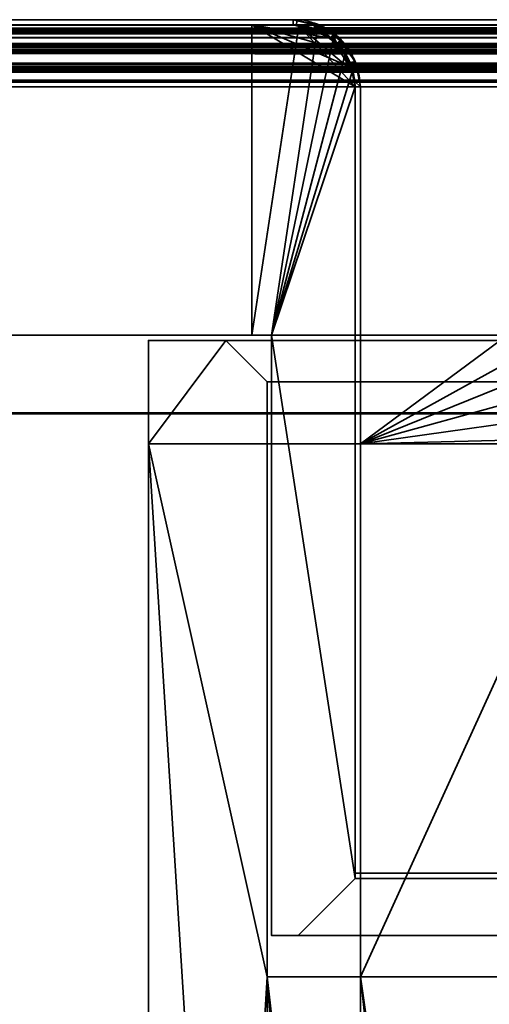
# Model space of a CAD drawing. Header units: millimetres. Extents: x -490 to 6690, y -115 to 132.
# Tile 104 of 256: x -329 to -307, y 85 to 132. Entities that reach past the tile are written whole.
import ezdxf

# ---------------------------------------------------------------- set-up
doc = ezdxf.new("R2010")
doc.units = ezdxf.units.MM
doc.layers.add('151', color=7, linetype='Continuous', true_color=0xffffff)

# ---------------------------------------------------------------- blocks, each defined once
blk = doc.blocks.new('UG_SURFACE_001')
at = {"layer": '151', "color": 252, "linetype": 'Continuous', "lineweight": 35}
for points in [[(-490, 113.2, 2202), (490, 113.2, 2202), (340, 113.2, 2052), (-340, 113.2, 2052)], [(490, -6.2, 2202), (490, 113.2, 2202), (-490, 113.2, 2202), (-490, -6.2, 2202)], [(-340, -6.2, 2052), (-340, 113.2, 2052), (340, 113.2, 2052), (340, -6.2, 2052)]]:
    blk.add_3dface(points, dxfattribs=at)
blk = doc.blocks.new('UG_SURFACE_068')
at = {"layer": '151', "color": 14, "linetype": 'Continuous', "lineweight": 35}
for points in [[(-323.25, 111.75, 2030.25), (-323.25, 116.75, 2030.25), (-323.25, 116.75, -8), (-323.25, 111.75, -8)], [(-323.25, 111.75, 2030.25), (-317.5, 111.75, 2024.5), (-317.5, 114.75, 2024.5), (-319.5, 116.75, 2026.5)], [(-319.5, 116.75, 2026.5), (-323.25, 116.75, 2030.25), (-323.25, 111.75, 2030.25)], [(-323.25, 111.75, -8), (-323.25, 116.75, -8), (-319.5, 116.75, -8)], [(-319.5, 116.75, -8), (-317.5, 114.75, -8), (-317.5, 111.75, -8), (-323.25, 111.75, -8)], [(-323.25, 116.75, 2030.25), (-319.5, 116.75, 2026.5), (-319.5, 116.75, -8), (-323.25, 116.75, -8)], [(-319.5, 116.75, 2026.5), (-317.5, 114.75, 2024.5), (-317.5, 114.75, -8), (-319.5, 116.75, -8)], [(-317.5, 111.75, -8), (-317.5, 114.75, -8), (-317.5, 114.75, 2024.5), (-317.5, 111.75, 2024.5)], [(-323.25, 111.75, 2030.25), (-323.25, 111.75, -8), (-317.5, 111.75, -8), (-317.5, 111.75, 2024.5)]]:
    blk.add_3dface(points, dxfattribs=at)
blk = doc.blocks.new('UG_SURFACE_069')
at = {"layer": '151', "color": 254, "linetype": 'Continuous', "lineweight": 35}
for points in [[(-323.25, 111.75, 2030.25), (-317.5, 21, 2024.5), (-317.5, 86, 2024.5)], [(-317.5, 21, 2024.5), (-323.25, 111.75, 2030.25), (-323.25, -10, 2030.25)], [(-317.5, 86, 2024.5), (-317.5, 111.75, 2024.5), (-323.25, 111.75, 2030.25)], [(-323.25, -10, -8), (-323.25, 111.75, -8), (-317.5, 111.75, -8), (-317.5, 86, -8)], [(-323.25, 111.75, 2030.25), (-317.5, 111.75, 2024.5), (-317.5, 111.75, -8), (-323.25, 111.75, -8)], [(-323.25, 111.75, 2030.25), (-323.25, 111.75, -8), (-323.25, -10, -8), (-323.25, -10, 2030.25)], [(-317.5, 111.75, -8), (-317.5, 111.75, 2024.5), (-317.5, 86, 2024.5), (-317.5, 86, -8)], [(-313, 111.75, 2020), (-313, 111.75, -8), (-313, 86, -8), (-313, 86, 2020)], [(-313, 111.75, 2020), (-301.25, 111.75, 2008.25), (-301.25, 111.75, -8), (-313, 111.75, -8)], [(-301.25, 4, 2008.25), (-301.25, 111.75, 2008.25), (-313, 111.75, 2020), (-313, 86, 2020)], [(-301.25, 111.75, -8), (-313, 21, -8), (-313, 86, -8)], [(-313, 21, -8), (-301.25, 111.75, -8), (-305, 12, -8), (-309, 12, -8)], [(-313, 86, -8), (-313, 111.75, -8), (-301.25, 111.75, -8)], [(-323.25, -10, -8), (-317.5, 86, -8), (-317.5, 21, -8)], [(-317.5, 86, 2024.5), (-313, 86, 2020), (-313, 86, -8), (-317.5, 86, -8)], [(-313, 86, 2020), (-317.5, 86, 2024.5), (-317.5, 21, 2024.5), (-313, 21, 2020)], [(-317.5, 86, -8), (-313, 86, -8), (-313, 21, -8), (-317.5, 21, -8)], [(-301.25, 4, 2008.25), (-313, 86, 2020), (-305, 12, 2012)], [(-313, 21, 2020), (-309, 12, 2016), (-305, 12, 2012), (-313, 86, 2020)]]:
    blk.add_3dface(points, dxfattribs=at)
blk = doc.blocks.new('UG_SURFACE_070')
at = {"layer": '151', "color": 14, "linetype": 'Continuous', "lineweight": 35}
for points in [[(-313, 116.75, 2020), (-306.25, 116.75, 2013.25), (-306.25, 116.75, -8), (-313, 116.75, -8)], [(-313, 111.75, -8), (-313, 116.75, -8), (-306.25, 116.75, -8)], [(-306.25, 116.75, -8), (-304.668, 116.435, -8), (-301.25, 111.75, -8), (-313, 111.75, -8)], [(-313, 111.75, 2020), (-313, 116.75, 2020), (-313, 116.75, -8), (-313, 111.75, -8)], [(-304.676, 116.348, 2011.676), (-306.25, 116.75, 2013.25), (-313, 116.75, 2020), (-313, 111.75, 2020)], [(-306.25, 116.75, -8), (-306.25, 116.75, 2013.25), (-304.676, 116.348, 2011.676)], [(-304.676, 116.348, 2011.676), (-304.668, 116.435, -8), (-306.25, 116.75, -8)], [(-303.318, 115.674, 2010.318), (-303.852, 116.138, 2010.852), (-304.676, 116.348, 2011.676), (-313, 111.75, 2020)], [(-304.337, 116.369, -8), (-304.668, 116.435, -8), (-304.676, 116.348, 2011.676)], [(-304.337, 116.369, -8), (-304.676, 116.348, 2011.676), (-303.852, 116.138, 2010.852)], [(-301.25, 111.75, -8), (-304.668, 116.435, -8), (-304.337, 116.369, -8), (-303.326, 115.694, -8)], [(-303.852, 116.138, 2010.852), (-303.326, 115.694, -8), (-304.337, 116.369, -8)], [(-303.852, 116.138, 2010.852), (-303.318, 115.674, 2010.318), (-303.326, 115.694, -8)], [(-302.234, 114.72, 2009.233), (-302.247, 114.745, 2009.247), (-303.318, 115.674, 2010.318), (-313, 111.75, 2020)], [(-301.25, 111.75, -8), (-303.326, 115.694, -8), (-302.714, 115.286, -8), (-302.306, 114.674, -8)], [(-302.714, 115.286, -8), (-303.326, 115.694, -8), (-303.318, 115.674, 2010.318)], [(-302.714, 115.286, -8), (-303.318, 115.674, 2010.318), (-302.247, 114.745, 2009.247)], [(-302.247, 114.745, 2009.247), (-302.306, 114.674, -8), (-302.714, 115.286, -8)], [(-313, 111.75, 2020), (-301.533, 113.372, 2008.533), (-302.234, 114.72, 2009.233)], [(-302.247, 114.745, 2009.247), (-302.234, 114.72, 2009.233), (-302.306, 114.674, -8)], [(-301.631, 113.663, -8), (-302.306, 114.674, -8), (-302.234, 114.72, 2009.233)], [(-302.306, 114.674, -8), (-301.631, 113.663, -8), (-301.573, 113.372, -8)], [(-301.573, 113.372, -8), (-301.31, 112.052, -8), (-302.306, 114.674, -8)], [(-301.31, 112.052, -8), (-301.25, 111.75, -8), (-302.306, 114.674, -8)], [(-301.631, 113.663, -8), (-302.234, 114.72, 2009.233), (-301.533, 113.372, 2008.533)], [(-301.298, 112.05, 2008.298), (-301.497, 113.303, 2008.497), (-301.533, 113.372, 2008.533), (-313, 111.75, 2020)], [(-301.533, 113.372, 2008.533), (-301.573, 113.372, -8), (-301.631, 113.663, -8)], [(-301.573, 113.372, -8), (-301.533, 113.372, 2008.533), (-301.497, 113.303, 2008.497)], [(-301.497, 113.303, 2008.497), (-301.31, 112.052, -8), (-301.573, 113.372, -8)], [(-301.497, 113.303, 2008.497), (-301.298, 112.05, 2008.298), (-301.31, 112.052, -8)], [(-313, 111.75, 2020), (-301.25, 111.75, 2008.25), (-301.298, 112.05, 2008.298)], [(-301.31, 112.052, -8), (-301.298, 112.05, 2008.298), (-301.25, 111.75, 2008.25)], [(-301.25, 111.75, 2008.25), (-301.25, 111.75, -8), (-301.31, 112.052, -8)], [(-313, 111.75, 2020), (-313, 111.75, -8), (-301.25, 111.75, -8), (-301.25, 111.75, 2008.25)]]:
    blk.add_3dface(points, dxfattribs=at)
blk = doc.blocks.new('UG_SURFACE_071')
at = {"layer": '151', "color": 7, "linetype": 'Continuous', "lineweight": 35}
for points in [[(-313, 117, -8), (-306.25, 117, -8), (-306.25, 116.75, -8), (-313, 116.75, -8)], [(-313, 117, 2020), (-313, 117, -8), (-313, 116.75, -8), (-313, 116.75, 2020)], [(-306.25, 117, 2013.25), (-306.25, 117, -8), (-313, 117, -8), (-313, 117, 2020)], [(-306.25, 117, 2013.25), (-313, 117, 2020), (-313, 116.75, 2020), (-306.25, 116.75, 2013.25)], [(-306.25, 116.75, 2013.25), (-313, 116.75, 2020), (-313, 116.75, -8), (-306.25, 116.75, -8)]]:
    blk.add_3dface(points, dxfattribs=at)
blk = doc.blocks.new('UG_SURFACE_072')
at = {"layer": '151', "color": 254, "linetype": 'Continuous', "lineweight": 35}
for points in [[(323.25, 111.75, 2030.25), (-323.25, 111.75, 2030.25), (-323.25, -10, 2030.25), (323.25, -10, 2030.25)], [(-323.25, 111.75, 2030.25), (-317.5, 111.75, 2024.5), (-317.5, 86, 2024.5)], [(-317.5, 86, 2024.5), (-317.5, 21, 2024.5), (-323.25, 111.75, 2030.25)], [(-323.25, -10, 2030.25), (-323.25, 111.75, 2030.25), (-317.5, 21, 2024.5)], [(317.5, 111.75, 2024.5), (-317.5, 111.75, 2024.5), (-323.25, 111.75, 2030.25), (323.25, 111.75, 2030.25)], [(-317.5, 111.75, 2024.5), (317.5, 111.75, 2024.5), (317.5, 86, 2024.5), (-317.5, 86, 2024.5)], [(301.25, 111.75, 2008.25), (-301.25, 111.75, 2008.25), (-313, 111.75, 2020), (313, 111.75, 2020)], [(313, 111.75, 2020), (-313, 111.75, 2020), (-313, 86, 2020), (313, 86, 2020)], [(-313, 86, 2020), (-313, 111.75, 2020), (-301.25, 111.75, 2008.25), (-301.25, 4, 2008.25)], [(-313, 21, 2020), (-317.5, 86, 2024.5), (-309, 12, 2016)], [(-305, 12, 2012), (-309, 12, 2016), (-317.5, 86, 2024.5), (-313, 86, 2020)], [(-313, 21, 2020), (-317.5, 21, 2024.5), (-317.5, 86, 2024.5)], [(313, 86, 2020), (-313, 86, 2020), (-317.5, 86, 2024.5), (317.5, 86, 2024.5)], [(-305, 12, 2012), (-313, 86, 2020), (-301.25, 4, 2008.25)]]:
    blk.add_3dface(points, dxfattribs=at)
blk = doc.blocks.new('UG_SURFACE_073')
at = {"layer": '151', "color": 7, "linetype": 'Continuous', "lineweight": 35}
for points in [[(-306.25, 116.75, 2013.25), (-313, 116.75, 2020), (-313, 117, 2020), (-306.25, 117, 2013.25)], [(313, 117, 2020), (306.25, 117, 2013.25), (-306.25, 117, 2013.25), (-313, 117, 2020)], [(313, 117, 2020), (-313, 117, 2020), (-313, 116.75, 2020), (313, 116.75, 2020)], [(313, 116.75, 2020), (-313, 116.75, 2020), (-306.25, 116.75, 2013.25), (306.25, 116.75, 2013.25)]]:
    blk.add_3dface(points, dxfattribs=at)
blk = doc.blocks.new('UG_SURFACE_074')
at = {"layer": '151', "color": 14, "linetype": 'Continuous', "lineweight": 35}
for points in [[(313, 111.75, 2020), (313, 116.75, 2020), (-313, 116.75, 2020), (-313, 111.75, 2020)], [(306.25, 116.75, 2013.25), (-306.25, 116.75, 2013.25), (-313, 116.75, 2020), (313, 116.75, 2020)], [(-313, 111.75, 2020), (-313, 116.75, 2020), (-306.25, 116.75, 2013.25)], [(-306.25, 116.75, 2013.25), (-304.723, 116.36, 2011.724), (-301.25, 111.75, 2008.25), (-313, 111.75, 2020)], [(301.25, 111.75, 2008.25), (313, 111.75, 2020), (-313, 111.75, 2020), (-301.25, 111.75, 2008.25)]]:
    blk.add_3dface(points, dxfattribs=at)
blk = doc.blocks.new('UG_SURFACE_075')
at = {"layer": '151', "color": 14, "linetype": 'Continuous', "lineweight": 35}
for points in [[(323.25, 111.75, 2030.25), (323.25, 116.75, 2030.25), (-323.25, 116.75, 2030.25), (-323.25, 111.75, 2030.25)], [(-323.25, 111.75, 2030.25), (-323.25, 116.75, 2030.25), (-319.5, 116.75, 2026.5)], [(-319.5, 116.75, 2026.5), (-317.5, 114.75, 2024.5), (-317.5, 111.75, 2024.5), (-323.25, 111.75, 2030.25)], [(319.5, 116.75, 2026.5), (-319.5, 116.75, 2026.5), (-323.25, 116.75, 2030.25), (323.25, 116.75, 2030.25)], [(319.5, 116.75, 2026.5), (317.5, 114.75, 2024.5), (-317.5, 114.75, 2024.5), (-319.5, 116.75, 2026.5)], [(-317.5, 111.75, 2024.5), (-317.5, 114.75, 2024.5), (317.5, 114.75, 2024.5), (317.5, 111.75, 2024.5)], [(317.5, 111.75, 2024.5), (323.25, 111.75, 2030.25), (-323.25, 111.75, 2030.25), (-317.5, 111.75, 2024.5)]]:
    blk.add_3dface(points, dxfattribs=at)
blk = doc.blocks.new('UG_SURFACE_082')
at = {"layer": '151', "color": 7, "linetype": 'Continuous', "lineweight": 35}
for points in [[(-316.25, 132.25, 2023.25), (-316.25, 132.25, -8), (-390.25, 132.25, -8), (-390.25, 132.25, 2097.25)], [(-390.25, 132.25, -8), (-316.25, 132.25, -8), (-316.25, 132, -8), (-390.25, 132, -8)], [(-316.25, 132.25, 2023.25), (-390.25, 132.25, 2097.25), (-390.25, 132, 2097.25), (-316.25, 132, 2023.25)], [(-316.25, 132, 2023.25), (-390.25, 132, 2097.25), (-390.25, 132, -8), (-316.25, 132, -8)], [(-315.136, 132.039, -8), (-316.25, 132.25, 2023.25), (-315.063, 131.947, 2022.063)], [(-315.136, 132.039, -8), (-316.073, 132.216, -8), (-316.25, 132.25, 2023.25)], [(-316.073, 132.216, -8), (-316.25, 132.25, -8), (-316.25, 132.25, 2023.25)], [(-316.087, 131.969, -8), (-316.25, 132, -8), (-316.25, 132.25, -8), (-316.073, 132.216, -8)], [(-315.063, 131.947, 2022.063), (-316.25, 132.25, 2023.25), (-316.242, 132, 2023.242), (-315.148, 131.768, 2022.148)], [(-316.25, 132, 2023.25), (-316.242, 132, 2023.242), (-316.25, 132.25, 2023.25)], [(-316.25, 132, -8), (-316.087, 131.969, -8), (-315.148, 131.768, 2022.148)], [(-315.148, 131.768, 2022.148), (-316.242, 132, 2023.242), (-316.25, 132, -8)], [(-316.242, 132, 2023.242), (-316.25, 132, 2023.25), (-316.25, 132, -8)], [(-315.223, 131.803, -8), (-316.087, 131.969, -8), (-316.073, 132.216, -8), (-315.136, 132.039, -8)], [(-315.148, 131.768, 2022.148), (-316.087, 131.969, -8), (-315.223, 131.803, -8)], [(-315.154, 131.79, -8), (-315.223, 131.803, -8), (-315.136, 132.039, -8), (-315.063, 132.026, -8)], [(-315.148, 131.768, 2022.148), (-315.223, 131.803, -8), (-315.154, 131.79, -8)], [(-315.148, 131.786, -8), (-315.154, 131.79, -8), (-315.063, 132.026, -8), (-315.055, 132.02, -8)], [(-315.055, 132.02, -8), (-314.305, 131.529, -8), (-314.455, 131.334, -8), (-315.148, 131.786, -8)], [(-315.148, 131.768, 2022.148), (-315.039, 131.745, 2022.039), (-315.063, 131.947, 2022.063)], [(-315.063, 131.947, 2022.063), (-315.063, 132.026, -8), (-315.136, 132.039, -8)], [(-315.063, 131.947, 2022.063), (-315.055, 132.02, -8), (-315.063, 132.026, -8)], [(-314.305, 131.529, -8), (-315.055, 132.02, -8), (-315.063, 131.947, 2022.063)], [(-314.305, 131.529, -8), (-315.063, 131.947, 2022.063), (-314.692, 131.852, 2021.692)], [(-314.692, 131.852, 2021.692), (-315.063, 131.947, 2022.063), (-315.039, 131.745, 2022.039)], [(-315.039, 131.745, 2022.039), (-314.133, 131.107, 2021.133), (-313.979, 131.235, 2020.979), (-314.692, 131.852, 2021.692)], [(-314.692, 131.852, 2021.692), (-313.952, 131.298, -8), (-314.305, 131.529, -8)], [(-314.692, 131.852, 2021.692), (-313.979, 131.235, 2020.979), (-313.952, 131.298, -8)], [(-315.154, 131.79, -8), (-315.148, 131.786, -8), (-315.148, 131.768, 2022.148)], [(-315.148, 131.786, -8), (-314.455, 131.334, -8), (-314.133, 131.107, 2021.133)], [(-314.133, 131.107, 2021.133), (-315.039, 131.745, 2022.039), (-315.148, 131.786, -8)], [(-315.039, 131.745, 2022.039), (-315.148, 131.768, 2022.148), (-315.148, 131.786, -8)], [(-314.129, 131.121, -8), (-314.455, 131.334, -8), (-314.305, 131.529, -8), (-313.952, 131.298, -8)], [(-314.455, 131.334, -8), (-314.129, 131.121, -8), (-314.133, 131.107, 2021.133)], [(-314.133, 131.107, 2021.133), (-314.074, 131.066, 2021.074), (-313.979, 131.235, 2020.979)], [(-314.074, 131.066, 2021.074), (-314.133, 131.107, 2021.133), (-314.129, 131.121, -8)], [(-313.952, 131.298, -8), (-313.648, 130.843, -8), (-313.846, 130.702, -8), (-314.129, 131.121, -8)], [(-314.129, 131.121, -8), (-313.465, 130.115, 2020.465), (-314.074, 131.066, 2021.074)], [(-314.129, 131.121, -8), (-313.846, 130.702, -8), (-313.462, 130.104, 2020.462)], [(-313.462, 130.104, 2020.462), (-313.465, 130.115, 2020.465), (-314.129, 131.121, -8)], [(-313.648, 130.947, 2020.648), (-313.979, 131.235, 2020.979), (-314.074, 131.066, 2021.074)], [(-314.074, 131.066, 2021.074), (-313.465, 130.115, 2020.465), (-313.247, 130.176, 2020.247), (-313.648, 130.947, 2020.648)], [(-313.648, 130.843, -8), (-313.952, 131.298, -8), (-313.979, 131.235, 2020.979)], [(-313.979, 131.235, 2020.979), (-313.245, 130.237, -8), (-313.648, 130.843, -8)], [(-313.245, 130.237, -8), (-313.979, 131.235, 2020.979), (-313.648, 130.947, 2020.648)], [(-313.648, 130.947, 2020.648), (-313.236, 130.195, -8), (-313.245, 130.237, -8)], [(-313.648, 130.947, 2020.648), (-313.247, 130.176, 2020.247), (-313.236, 130.195, -8)], [(-313.495, 130.18, -8), (-313.846, 130.702, -8), (-313.648, 130.843, -8), (-313.245, 130.237, -8)], [(-313.462, 130.104, 2020.462), (-313.846, 130.702, -8), (-313.495, 130.18, -8)], [(-313.495, 130.18, -8), (-313.245, 130.237, -8), (-313.236, 130.195, -8)], [(-313.478, 130.101, -8), (-313.495, 130.18, -8), (-313.236, 130.195, -8)], [(-313.495, 130.18, -8), (-313.478, 130.101, -8), (-313.462, 130.104, 2020.462)], [(-313.236, 130.195, -8), (-313.193, 129.976, -8), (-313.436, 129.899, -8), (-313.478, 130.101, -8)], [(-313.261, 129.259, 2020.261), (-313.462, 130.104, 2020.462), (-313.478, 130.101, -8)], [(-313.478, 130.101, -8), (-313.436, 129.899, -8), (-313.25, 129, 2020.25)], [(-313.25, 129, 2020.25), (-313.261, 129.259, 2020.261), (-313.478, 130.101, -8)], [(-313.247, 130.176, 2020.247), (-313.465, 130.115, 2020.465), (-313.462, 130.104, 2020.462)], [(-313.161, 130.01, 2020.161), (-313.247, 130.176, 2020.247), (-313.462, 130.104, 2020.462)], [(-313.462, 130.104, 2020.462), (-313.261, 129.259, 2020.261), (-313, 129, 2020), (-313.161, 130.01, 2020.161)], [(-313.25, 129, -8), (-313.436, 129.899, -8), (-313.193, 129.976, -8), (-313, 129, -8)], [(-313.436, 129.899, -8), (-313.25, 129, -8), (-313.25, 129, 2020.25)], [(-313.193, 129.976, -8), (-313.236, 130.195, -8), (-313.247, 130.176, 2020.247)], [(-313.193, 129.976, -8), (-313.247, 130.176, 2020.247), (-313.161, 130.01, 2020.161)], [(-313.161, 130.01, 2020.161), (-313, 129, -8), (-313.193, 129.976, -8)], [(-313.161, 130.01, 2020.161), (-313, 129, 2020), (-313, 129, -8)], [(-313, 129, 2020), (-313.261, 129.259, 2020.261), (-313.25, 129, 2020.25)], [(-313, 129, -8), (-313, 91, -8), (-313.25, 91, -8), (-313.25, 129, -8)], [(-313.25, 91, 2020.25), (-313.25, 129, 2020.25), (-313.25, 129, -8), (-313.25, 91, -8)], [(-313.25, 129, 2020.25), (-313.25, 91, 2020.25), (-313, 91, 2020), (-313, 129, 2020)], [(-313, 91, -8), (-313, 129, -8), (-313, 129, 2020), (-313, 91, 2020)], [(-313.25, 91, 2020.25), (-313.25, 91, -8), (-313, 91, -8), (-313, 91, 2020)]]:
    blk.add_3dface(points, dxfattribs=at)
blk = doc.blocks.new('UG_SURFACE_083')
at = {"layer": '151', "color": 41, "linetype": 'Continuous', "lineweight": 35}
for points in [[(-388.25, 117, -8), (-388.25, 132, -8), (-318.25, 132, -8), (-318.25, 117, -8)], [(-318.25, 132, 2025.25), (-318.25, 132, -8), (-388.25, 132, -8), (-388.25, 132, 2095.25)], [(-318.25, 117, 2025.25), (-318.25, 132, 2025.25), (-388.25, 132, 2095.25), (-388.25, 117, 2095.25)], [(-318.25, 117, -8), (-318.25, 132, -8), (-318.25, 132, 2025.25), (-318.25, 117, 2025.25)], [(-388.25, 117, 2095.25), (-388.25, 117, -8), (-318.25, 117, -8), (-318.25, 117, 2025.25)]]:
    blk.add_3dface(points, dxfattribs=at)
blk = doc.blocks.new('UG_SURFACE_084')
at = {"layer": '151', "color": 14, "linetype": 'Continuous', "lineweight": 35}
for points in [[(-318.25, 132, -8), (-318.25, 117, -8), (-318.25, 117, 2025.25), (-318.25, 132, 2025.25)], [(-318.25, 117, -8), (-318.25, 132, -8), (-316.25, 132, -8), (-315.98, 131.946, -8)], [(-315.979, 131.931, 2022.979), (-316.25, 132, 2023.25), (-318.25, 132, 2025.25), (-318.25, 117, 2025.25)], [(-316.25, 132, 2023.25), (-316.25, 132, -8), (-318.25, 132, -8), (-318.25, 132, 2025.25)], [(-313.25, 129, -8), (-317.3, 117, -8), (-318.25, 117, -8), (-315.98, 131.946, -8)], [(-315.088, 131.703, 2022.088), (-315.979, 131.931, 2022.979), (-318.25, 117, 2025.25), (-317.3, 117, 2024.3)], [(-316.25, 132, -8), (-316.25, 132, 2023.25), (-315.979, 131.931, 2022.979)], [(-315.979, 131.931, 2022.979), (-315.98, 131.946, -8), (-316.25, 132, -8)], [(-315.98, 131.946, -8), (-315.102, 131.772, -8), (-315.083, 131.759, -8)], [(-315.98, 131.946, -8), (-313.404, 129.773, -8), (-313.25, 129, -8)], [(-315.083, 131.759, -8), (-314.329, 131.255, -8), (-313.404, 129.773, -8), (-315.98, 131.946, -8)], [(-315.98, 131.946, -8), (-315.979, 131.931, 2022.979), (-315.088, 131.703, 2022.088)], [(-315.088, 131.703, 2022.088), (-315.102, 131.772, -8), (-315.98, 131.946, -8)], [(-314.337, 131.221, 2021.337), (-314.811, 131.633, 2021.811), (-315.088, 131.703, 2022.088), (-317.3, 117, 2024.3)], [(-315.088, 131.703, 2022.088), (-315.083, 131.759, -8), (-315.102, 131.772, -8)], [(-315.083, 131.759, -8), (-315.088, 131.703, 2022.088), (-314.811, 131.633, 2021.811)], [(-314.811, 131.633, 2021.811), (-314.329, 131.255, -8), (-315.083, 131.759, -8)], [(-314.811, 131.633, 2021.811), (-314.337, 131.221, 2021.337), (-314.329, 131.255, -8)], [(-313.736, 130.582, 2020.736), (-313.848, 130.797, 2020.848), (-314.337, 131.221, 2021.337), (-317.3, 117, 2024.3)], [(-314.129, 131.121, -8), (-314.329, 131.255, -8), (-314.337, 131.221, 2021.337)], [(-314.129, 131.121, -8), (-314.337, 131.221, 2021.337), (-313.848, 130.797, 2020.848)], [(-313.404, 129.773, -8), (-314.329, 131.255, -8), (-314.129, 131.121, -8), (-313.762, 130.573, -8)], [(-313.848, 130.797, 2020.848), (-313.762, 130.573, -8), (-314.129, 131.121, -8)], [(-313.374, 129.777, 2020.374), (-313.398, 129.932, 2020.398), (-313.736, 130.582, 2020.736), (-317.3, 117, 2024.3)], [(-313.848, 130.797, 2020.848), (-313.736, 130.582, 2020.736), (-313.762, 130.573, -8)], [(-313.478, 130.148, -8), (-313.762, 130.573, -8), (-313.736, 130.582, 2020.736)], [(-313.762, 130.573, -8), (-313.478, 130.148, -8), (-313.404, 129.773, -8)], [(-313.478, 130.148, -8), (-313.736, 130.582, 2020.736), (-313.398, 129.932, 2020.398)], [(-313.398, 129.932, 2020.398), (-313.404, 129.773, -8), (-313.478, 130.148, -8)], [(-313.398, 129.932, 2020.398), (-313.374, 129.777, 2020.374), (-313.404, 129.773, -8)], [(-317.3, 117, 2024.3), (-313.25, 129, 2020.25), (-313.374, 129.777, 2020.374)], [(-313.404, 129.773, -8), (-313.374, 129.777, 2020.374), (-313.25, 129, 2020.25)], [(-313.25, 129, 2020.25), (-313.25, 129, -8), (-313.404, 129.773, -8)], [(-317.3, 117, -8), (-313.25, 129, -8), (-313.25, 90.75, -8)], [(-313.25, 90.75, 2020.25), (-313.25, 129, 2020.25), (-317.3, 117, 2024.3)], [(-313.25, 90.75, -8), (-313.25, 129, -8), (-313.25, 129, 2020.25), (-313.25, 90.75, 2020.25)], [(-318.25, 117, 2025.25), (-318.25, 117, -8), (-317.3, 117, -8), (-317.3, 117, 2024.3)], [(-317.3, 117, -8), (-317.3, 88, -8), (-317.3, 88, 2024.3), (-317.3, 117, 2024.3)], [(-313.25, 90.75, -8), (-316, 88, -8), (-317.3, 88, -8), (-317.3, 117, -8)], [(-317.3, 117, 2024.3), (-317.3, 88, 2024.3), (-316, 88, 2023), (-313.25, 90.75, 2020.25)], [(-316, 88, -8), (-313.25, 90.75, -8), (-313.25, 90.75, 2020.25), (-316, 88, 2023)], [(-317.3, 88, 2024.3), (-317.3, 88, -8), (-316, 88, -8), (-316, 88, 2023)]]:
    blk.add_3dface(points, dxfattribs=at)
blk = doc.blocks.new('UG_SURFACE_085')
at = {"layer": '151', "color": 7, "linetype": 'Continuous', "lineweight": 35}
for points in [[(-392.132, 131.567, 2099.132), (392.134, 131.569, 2099.134), (391.808, 131.852, 2098.809)], [(-391.849, 131.829, 2098.85), (-392.132, 131.567, 2099.132), (391.808, 131.852, 2098.809)], [(-391.849, 131.829, 2098.85), (391.808, 131.852, 2098.809), (391.242, 131.997, 2098.242)], [(391.242, 131.997, 2098.242), (-391.241, 131.989, 2098.241), (-391.849, 131.829, 2098.85)], [(391.356, 131.768, 2098.356), (-391.359, 131.766, 2098.359), (-390.258, 132, 2097.258)], [(-391.241, 131.989, 2098.241), (391.242, 131.997, 2098.242), (390.25, 132.25, 2097.25)], [(390.25, 132.25, 2097.25), (-390.25, 132.25, 2097.25), (-391.241, 131.989, 2098.241)], [(391.263, 131.824, 2098.263), (-390.258, 132, 2097.258), (-390.25, 132, 2097.25)], [(391.263, 131.824, 2098.263), (391.356, 131.768, 2098.356), (-390.258, 132, 2097.258)], [(390.25, 132.25, 2097.25), (316.25, 132.25, 2023.25), (-316.25, 132.25, 2023.25), (-390.25, 132.25, 2097.25)], [(-316.25, 132, 2023.25), (-390.25, 132, 2097.25), (-390.25, 132.25, 2097.25), (-316.25, 132.25, 2023.25)], [(390.25, 132, 2097.25), (-390.25, 132, 2097.25), (-316.25, 132, 2023.25), (316.25, 132, 2023.25)], [(-390.25, 132, 2097.25), (390.25, 132, 2097.25), (391.263, 131.824, 2098.263)], [(-315.258, 131.997, 2022.258), (-316.25, 132.25, 2023.25), (316.25, 132.25, 2023.25)], [(-316.25, 132.25, 2023.25), (-316.242, 132, 2023.242), (-316.25, 132, 2023.25)], [(-315.148, 131.768, 2022.148), (-316.242, 132, 2023.242), (-316.25, 132.25, 2023.25), (-315.258, 131.997, 2022.258)], [(316.25, 132, 2023.25), (-316.25, 132, 2023.25), (-316.242, 132, 2023.242)], [(-316.242, 132, 2023.242), (315.152, 131.737, 2022.152), (316.25, 132, 2023.25)], [(-316.242, 132, 2023.242), (-315.148, 131.768, 2022.148), (315.152, 131.737, 2022.152)], [(316.25, 132.25, 2023.25), (315.259, 131.989, 2022.259), (-315.258, 131.997, 2022.258)], [(-314.692, 131.852, 2021.692), (-315.258, 131.997, 2022.258), (315.259, 131.989, 2022.259)], [(-315.258, 131.997, 2022.258), (-314.692, 131.852, 2021.692), (-315.039, 131.745, 2022.039), (-315.148, 131.768, 2022.148)], [(-314.133, 131.107, 2021.133), (-315.039, 131.745, 2022.039), (-314.692, 131.852, 2021.692), (-314.366, 131.569, 2021.366)], [(-314.692, 131.852, 2021.692), (315.259, 131.989, 2022.259), (314.651, 131.829, 2021.651)], [(314.651, 131.829, 2021.651), (-314.366, 131.569, 2021.366), (-314.692, 131.852, 2021.692)], [(314.651, 131.829, 2021.651), (314.368, 131.567, 2021.369), (-314.366, 131.569, 2021.366)], [(-392.867, 130.884, 2099.867), (392.852, 130.947, 2099.852), (392.134, 131.569, 2099.134)], [(392.134, 131.569, 2099.134), (-392.132, 131.567, 2099.132), (-392.867, 130.884, 2099.867)], [(392.371, 131.092, 2099.371), (-392.378, 131.099, 2099.378), (-391.461, 131.745, 2098.461)], [(392.274, 131.214, 2099.274), (-391.461, 131.745, 2098.461), (-391.359, 131.766, 2098.359)], [(392.274, 131.214, 2099.274), (392.371, 131.092, 2099.371), (-391.461, 131.745, 2098.461)], [(-391.359, 131.766, 2098.359), (391.356, 131.768, 2098.356), (392.274, 131.214, 2099.274)], [(314.89, 131.674, 2021.89), (-315.148, 131.768, 2022.148), (-315.039, 131.745, 2022.039)], [(314.89, 131.674, 2021.89), (315.152, 131.737, 2022.152), (-315.148, 131.768, 2022.148)], [(-315.039, 131.745, 2022.039), (314.136, 131.101, 2021.136), (314.89, 131.674, 2021.89)], [(-315.039, 131.745, 2022.039), (-314.133, 131.107, 2021.133), (314.136, 131.101, 2021.136)], [(-313.648, 130.947, 2020.648), (-314.366, 131.569, 2021.366), (314.368, 131.567, 2021.369)], [(-314.366, 131.569, 2021.366), (-313.648, 130.947, 2020.648), (-314.074, 131.066, 2021.074), (-314.133, 131.107, 2021.133)], [(-313.648, 130.947, 2020.648), (314.368, 131.567, 2021.369), (313.633, 130.884, 2020.633)], [(-393.035, 130.115, 2100.035), (-392.426, 131.066, 2099.426), (392.865, 130.47, 2099.865)], [(-392.867, 130.884, 2099.867), (-392.952, 130.805, 2099.952), (393.339, 130.01, 2100.339)], [(-392.867, 130.884, 2099.867), (392.874, 130.905, 2099.874), (392.852, 130.947, 2099.852)], [(393.339, 130.01, 2100.339), (392.874, 130.905, 2099.874), (-392.867, 130.884, 2099.867)], [(392.865, 130.47, 2099.865), (-392.426, 131.066, 2099.426), (-392.378, 131.099, 2099.378)], [(-392.378, 131.099, 2099.378), (392.371, 131.092, 2099.371), (392.865, 130.47, 2099.865)], [(-314.133, 131.107, 2021.133), (313.546, 130.299, 2020.546), (314.04, 131.029, 2021.04)], [(313.546, 130.299, 2020.546), (-314.133, 131.107, 2021.133), (-314.074, 131.066, 2021.074)], [(314.04, 131.029, 2021.04), (314.136, 131.101, 2021.136), (-314.133, 131.107, 2021.133)], [(-314.074, 131.066, 2021.074), (313.478, 130.093, 2020.478), (313.546, 130.299, 2020.546)], [(-314.074, 131.066, 2021.074), (-313.465, 130.115, 2020.465), (313.478, 130.093, 2020.478)], [(-314.074, 131.066, 2021.074), (-313.648, 130.947, 2020.648), (-313.626, 130.905, 2020.626)], [(-313.626, 130.905, 2020.626), (-313.161, 130.01, 2020.161), (-313.465, 130.115, 2020.465), (-314.074, 131.066, 2021.074)], [(313.633, 130.884, 2020.633), (-313.626, 130.905, 2020.626), (-313.648, 130.947, 2020.648)], [(-313.161, 130.01, 2020.161), (-313.626, 130.905, 2020.626), (313.633, 130.884, 2020.633)], [(-313.161, 130.01, 2020.161), (313.633, 130.884, 2020.633), (313.548, 130.805, 2020.548)], [(-392.952, 130.805, 2099.952), (-393.324, 129.988, 2100.323), (393.339, 130.01, 2100.339)], [(392.865, 130.47, 2099.865), (-393.043, 130.082, 2100.043), (-393.035, 130.115, 2100.035)], [(392.865, 130.47, 2099.865), (393.028, 130.068, 2100.028), (-393.043, 130.082, 2100.043)], [(313.548, 130.805, 2020.548), (-313.16, 130.004, 2020.16), (-313.161, 130.01, 2020.161)], [(313.548, 130.805, 2020.548), (313.176, 129.988, 2020.176), (-313.16, 130.004, 2020.16)], [(-393.324, 129.988, 2100.323), (-393.388, 129.848, 2100.388), (393.5, 129, 2100.5)], [(-393.324, 129.988, 2100.323), (393.34, 130.004, 2100.34), (393.339, 130.01, 2100.339)], [(393.5, 129, 2100.5), (393.34, 130.004, 2100.34), (-393.324, 129.988, 2100.323)], [(-393.239, 129.259, 2100.239), (-393.043, 130.082, 2100.043), (393.028, 130.068, 2100.028)], [(393.028, 130.068, 2100.028), (393.15, 129.769, 2100.15), (-393.239, 129.259, 2100.239)], [(-313.465, 130.115, 2020.465), (-313.462, 130.104, 2020.462), (313.478, 130.093, 2020.478)], [(-313.462, 130.104, 2020.462), (-313.465, 130.115, 2020.465), (-313.161, 130.01, 2020.161), (-313.16, 130.004, 2020.16)], [(313.305, 129.571, 2020.305), (-313.462, 130.104, 2020.462), (-313.261, 129.259, 2020.261)], [(313.305, 129.571, 2020.305), (313.478, 130.093, 2020.478), (-313.462, 130.104, 2020.462)], [(-313.16, 130.004, 2020.16), (-313, 129, 2020), (-313.261, 129.259, 2020.261), (-313.462, 130.104, 2020.462)], [(-313.16, 130.004, 2020.16), (313.176, 129.988, 2020.176), (313.112, 129.848, 2020.113)], [(313.112, 129.848, 2020.113), (-313, 129, 2020), (-313.16, 130.004, 2020.16)], [(-393.388, 129.848, 2100.388), (-393.5, 129, 2100.5), (393.5, 129, 2100.5)], [(393.15, 129.769, 2100.15), (393.25, 129, 2100.25), (-393.239, 129.259, 2100.239)], [(-313.261, 129.259, 2020.261), (313.25, 129, 2020.25), (313.305, 129.571, 2020.305)], [(313.112, 129.848, 2020.113), (313, 129, 2020), (-313, 129, 2020)], [(-393.5, 129, 2100.5), (-393.5, 113.25, 2100.5), (393.5, 113.25, 2100.5), (393.5, 129, 2100.5)], [(393.25, 129, 2100.25), (-393.25, 129, 2100.25), (-393.239, 129.259, 2100.239)], [(393.25, 129, 2100.25), (393.25, 113.25, 2100.25), (-393.25, 113.25, 2100.25), (-393.25, 129, 2100.25)], [(-313.261, 129.259, 2020.261), (-313.25, 129, 2020.25), (313.25, 129, 2020.25)], [(-313.25, 129, 2020.25), (-313.261, 129.259, 2020.261), (-313, 129, 2020)], [(313.25, 91, 2020.25), (313.25, 129, 2020.25), (-313.25, 129, 2020.25), (-313.25, 91, 2020.25)], [(-313, 129, 2020), (-313, 91, 2020), (-313.25, 91, 2020.25), (-313.25, 129, 2020.25)], [(-313, 91, 2020), (-313, 129, 2020), (313, 129, 2020), (313, 91, 2020)], [(393.25, 113.25, 2100.25), (393.5, 113.25, 2100.5), (-393.5, 113.25, 2100.5), (-393.25, 113.25, 2100.25)], [(313, 91, 2020), (313.25, 91, 2020.25), (-313.25, 91, 2020.25), (-313, 91, 2020)]]:
    blk.add_3dface(points, dxfattribs=at)
blk = doc.blocks.new('UG_SURFACE_086')
at = {"layer": '151', "color": 14, "linetype": 'Continuous', "lineweight": 35}
for points in [[(-318.25, 132, 2025.25), (-318.25, 117, 2025.25), (318.25, 117, 2025.25), (318.25, 132, 2025.25)], [(-314.511, 131.372, 2021.511), (-318.25, 132, 2025.25), (-316.25, 132, 2023.25), (-315.334, 131.766, 2022.334)], [(-318.25, 132, 2025.25), (-313.398, 129.927, 2020.398), (-313.25, 129, 2020.25)], [(-314.511, 131.372, 2021.511), (-313.848, 130.797, 2020.848), (-313.828, 130.758, 2020.828), (-318.25, 132, 2025.25)], [(-313.828, 130.758, 2020.828), (-313.398, 129.932, 2020.398), (-313.398, 129.927, 2020.398), (-318.25, 132, 2025.25)], [(-313.25, 129, 2020.25), (-317.3, 117, 2024.3), (-318.25, 117, 2025.25), (-318.25, 132, 2025.25)], [(318.25, 132, 2025.25), (316.25, 132, 2023.25), (-316.25, 132, 2023.25), (-318.25, 132, 2025.25)], [(-315.334, 131.766, 2022.334), (-316.25, 132, 2023.25), (316.25, 132, 2023.25)], [(316.25, 132, 2023.25), (315.335, 131.759, 2022.335), (-315.334, 131.766, 2022.334)], [(-315.334, 131.766, 2022.334), (-314.811, 131.633, 2021.811), (-314.511, 131.372, 2021.511)], [(-314.811, 131.633, 2021.811), (-315.334, 131.766, 2022.334), (315.335, 131.759, 2022.335)], [(-314.811, 131.633, 2021.811), (315.335, 131.759, 2022.335), (314.774, 131.612, 2021.774)], [(314.774, 131.612, 2021.774), (-314.511, 131.372, 2021.511), (-314.811, 131.633, 2021.811)], [(314.774, 131.612, 2021.774), (314.513, 131.37, 2021.513), (-314.511, 131.372, 2021.511)], [(-313.848, 130.797, 2020.848), (-314.511, 131.372, 2021.511), (314.513, 131.37, 2021.513)], [(-313.848, 130.797, 2020.848), (314.513, 131.37, 2021.513), (313.834, 130.739, 2020.834)], [(313.834, 130.739, 2020.834), (-313.828, 130.758, 2020.828), (-313.848, 130.797, 2020.848)], [(-313.398, 129.932, 2020.398), (-313.828, 130.758, 2020.828), (313.834, 130.739, 2020.834)], [(-313.398, 129.932, 2020.398), (313.834, 130.739, 2020.834), (313.756, 130.667, 2020.756)], [(313.756, 130.667, 2020.756), (-313.398, 129.927, 2020.398), (-313.398, 129.932, 2020.398)], [(313.756, 130.667, 2020.756), (313.413, 129.912, 2020.413), (-313.398, 129.927, 2020.398)], [(-313.398, 129.927, 2020.398), (313.413, 129.912, 2020.413), (313.354, 129.782, 2020.354)], [(313.354, 129.782, 2020.354), (-313.25, 129, 2020.25), (-313.398, 129.927, 2020.398)], [(313.354, 129.782, 2020.354), (313.25, 129, 2020.25), (-313.25, 129, 2020.25)], [(-317.3, 117, 2024.3), (-313.25, 129, 2020.25), (-313.25, 90.75, 2020.25)], [(-313.25, 90.75, 2020.25), (-313.25, 129, 2020.25), (313.25, 129, 2020.25), (313.25, 90.75, 2020.25)], [(317.3, 117, 2024.3), (318.25, 117, 2025.25), (-318.25, 117, 2025.25), (-317.3, 117, 2024.3)], [(-317.3, 117, 2024.3), (-317.3, 88, 2024.3), (317.3, 88, 2024.3), (317.3, 117, 2024.3)], [(-313.25, 90.75, 2020.25), (-316, 88, 2023), (-317.3, 88, 2024.3), (-317.3, 117, 2024.3)], [(-316, 88, 2023), (-313.25, 90.75, 2020.25), (313.25, 90.75, 2020.25), (316, 88, 2023)], [(316, 88, 2023), (317.3, 88, 2024.3), (-317.3, 88, 2024.3), (-316, 88, 2023)]]:
    blk.add_3dface(points, dxfattribs=at)
blk = doc.blocks.new('UG_SURFACE_087')
at = {"layer": '151', "color": 14, "linetype": 'Continuous', "lineweight": 35}
for points in [[(-391.165, 131.759, 2098.165), (391.166, 131.766, 2098.166), (390.25, 132, 2097.25)], [(390.25, 132, 2097.25), (-390.25, 132, 2097.25), (-391.165, 131.759, 2098.165)], [(390.25, 132, 2097.25), (388.25, 132, 2095.25), (-388.25, 132, 2095.25), (-390.25, 132, 2097.25)], [(388.25, 113.25, 2095.25), (-388.25, 113.25, 2095.25), (-388.25, 132, 2095.25), (388.25, 132, 2095.25)], [(-392.666, 130.739, 2099.666), (392.652, 130.797, 2099.652), (391.989, 131.372, 2098.989)], [(391.989, 131.372, 2098.989), (-391.987, 131.37, 2098.987), (-392.666, 130.739, 2099.666)], [(-391.987, 131.37, 2098.987), (391.989, 131.372, 2098.989), (391.689, 131.633, 2098.689)], [(-391.726, 131.612, 2098.727), (-391.987, 131.37, 2098.987), (391.689, 131.633, 2098.689)], [(-391.726, 131.612, 2098.727), (391.689, 131.633, 2098.689), (391.166, 131.766, 2098.166)], [(391.166, 131.766, 2098.166), (-391.165, 131.759, 2098.165), (-391.726, 131.612, 2098.727)], [(-392.744, 130.667, 2099.745), (-393.087, 129.912, 2100.087), (393.102, 129.932, 2100.101)], [(-392.666, 130.739, 2099.666), (-392.744, 130.667, 2099.745), (393.102, 129.932, 2100.101)], [(-392.666, 130.739, 2099.666), (392.672, 130.758, 2099.672), (392.652, 130.797, 2099.652)], [(393.102, 129.932, 2100.101), (392.672, 130.758, 2099.672), (-392.666, 130.739, 2099.666)], [(-393.087, 129.912, 2100.087), (-393.146, 129.782, 2100.146), (393.25, 129, 2100.25)], [(-393.087, 129.912, 2100.087), (393.102, 129.927, 2100.102), (393.102, 129.932, 2100.101)], [(393.25, 129, 2100.25), (393.102, 129.927, 2100.102), (-393.087, 129.912, 2100.087)], [(-393.146, 129.782, 2100.146), (-393.25, 129, 2100.25), (393.25, 129, 2100.25)], [(-393.25, 129, 2100.25), (-393.25, 113.25, 2100.25), (393.25, 113.25, 2100.25), (393.25, 129, 2100.25)], [(388.25, 113.25, 2095.25), (393.25, 113.25, 2100.25), (-393.25, 113.25, 2100.25), (-388.25, 113.25, 2095.25)]]:
    blk.add_3dface(points, dxfattribs=at)
blk = doc.blocks.new('UG_SURFACE_088')
at = {"layer": '151', "color": 41, "linetype": 'Continuous', "lineweight": 35}
for points in [[(-388.25, 117, 2095.25), (-388.25, 132, 2095.25), (-318.25, 132, 2025.25), (-318.25, 117, 2025.25)], [(-388.25, 132, 2095.25), (-388.25, 117, 2095.25), (388.25, 117, 2095.25), (388.25, 132, 2095.25)], [(388.25, 132, 2095.25), (318.25, 132, 2025.25), (-318.25, 132, 2025.25), (-388.25, 132, 2095.25)], [(-318.25, 117, 2025.25), (-318.25, 132, 2025.25), (318.25, 132, 2025.25), (318.25, 117, 2025.25)], [(318.25, 117, 2025.25), (388.25, 117, 2095.25), (-388.25, 117, 2095.25), (-318.25, 117, 2025.25)]]:
    blk.add_3dface(points, dxfattribs=at)

msp = doc.modelspace()

# ---------------------------------------------------------------- linework, layer by layer
at = {"layer": '151', "color": 253, "linetype": 'Continuous', "lineweight": -3}
for p, q in [((-316.25, 132.25, 2023.25), (-390.25, 132.25, 2097.25)), ((-390.25, 132.25, 2097.25), (390.25, 132.25, 2097.25)), ((-390.25, 132.25, -8), (-316.25, 132.25, -8)), ((-390.25, 132.25, 2097.25), (-316.25, 132.25, 2023.25)), ((-316.25, 132, 2023.25), (-390.25, 132, 2097.25)), ((-390.25, 132, 2097.25), (-316.25, 132, 2023.25)), ((-390.25, 132, 2097.25), (390.25, 132, 2097.25)), ((-390.25, 132, -8), (-316.25, 132, -8)), ((-388.25, 132, 2095.25), (388.25, 132, 2095.25)), ((-388.25, 132, 2095.25), (388.25, 132, 2095.25)), ((-388.25, 132, -8), (-318.25, 132, -8)), ((-388.25, 132, 2095.25), (-318.25, 132, 2025.25)), ((-318.25, 132, 2025.25), (-388.25, 132, 2095.25)), ((-318.25, 132, 2025.25), (-318.25, 117, 2025.25)), ((-318.25, 132, -8), (-318.25, 132, 2025.25)), ((-318.25, 117, 2025.25), (-318.25, 132, 2025.25)), ((-318.25, 117, 2025.25), (-318.25, 132, 2025.25)), ((-318.25, 132, 2025.25), (-318.25, 117, 2025.25)), ((-318.25, 132, 2025.25), (318.25, 132, 2025.25)), ((-318.25, 132, -8), (-318.25, 132, 2025.25)), ((-316.25, 132, 2023.25), (-318.25, 132, 2025.25)), ((-318.25, 132, -8), (-316.25, 132, -8)), ((-318.25, 132, -8), (-318.25, 117, -8)), ((-318.25, 117, -8), (-318.25, 132, -8)), ((-318.25, 132, 2025.25), (-316.25, 132, 2023.25)), ((-318.25, 132, 2025.25), (318.25, 132, 2025.25)), ((-316.25, 132.25, 2023.25), (316.25, 132.25, 2023.25)), ((-316.25, 132.25, -8), (-316.25, 132.25, 2023.25)), ((-316.25, 132, 2023.25), (316.25, 132, 2023.25)), ((-316.25, 132, -8), (-316.25, 132, 2023.25)), ((-316.25, 132, 2023.25), (316.25, 132, 2023.25)), ((-316.25, 132, -8), (-316.25, 132, 2023.25)), ((-393.5, 129, 2100.5), (393.5, 129, 2100.5)), ((-393.25, 129, 2100.25), (393.25, 129, 2100.25)), ((-393.25, 129, 2100.25), (393.25, 129, 2100.25)), ((-313.25, 129, -8), (-313.25, 129, 2020.25)), ((-313.25, 129, 2020.25), (-313.25, 91, 2020.25)), ((-313.25, 129, 2020.25), (-313.25, 90.75, 2020.25)), ((-313.25, 129, -8), (-313.25, 91, -8)), ((-313.25, 129, 2020.25), (313.25, 129, 2020.25)), ((-313.25, 129, 2020.25), (-313.25, 90.75, 2020.25)), ((-313.25, 129, -8), (-313.25, 90.75, -8)), ((-313.25, 129, 2020.25), (-313.25, 91, 2020.25)), ((-313.25, 129, -8), (-313.25, 129, 2020.25)), ((-313, 129, 2020), (-313, 91, 2020)), ((-313, 129, 2020), (-313, 91, 2020)), ((-313, 129, -8), (-313, 91, -8)), ((-313, 129, -8), (-313, 129, 2020)), ((-313, 129, 2020), (313, 129, 2020)), ((-318.25, 117, 2025.25), (-388.25, 117, 2095.25)), ((-388.25, 117, 2095.25), (-318.25, 117, 2025.25)), ((-318.25, 117, -8), (-388.25, 117, -8)), ((-388.25, 117, 2095.25), (388.25, 117, 2095.25)), ((-323.25, 111.75, 2030.25), (-323.25, 116.75, 2030.25)), ((323.25, 116.75, 2030.25), (-323.25, 116.75, 2030.25)), ((-323.25, 116.75, -8), (-319.5, 116.75, -8)), ((-319.5, 116.75, 2026.5), (-323.25, 116.75, 2030.25)), ((-323.25, 111.75, 2030.25), (-323.25, 116.75, 2030.25)), ((-323.25, 116.75, 2030.25), (-323.25, 116.75, -8)), ((-323.25, 116.75, 2030.25), (-319.5, 116.75, 2026.5)), ((-323.25, 111.75, -8), (-323.25, 116.75, -8)), ((-319.5, 116.75, -8), (-317.5, 114.75, -8)), ((-319.5, 116.75, 2026.5), (-317.5, 114.75, 2024.5)), ((319.5, 116.75, 2026.5), (-319.5, 116.75, 2026.5)), ((-319.5, 116.75, 2026.5), (-319.5, 116.75, -8)), ((-319.5, 116.75, 2026.5), (-317.5, 114.75, 2024.5)), ((-317.3, 117, 2024.3), (-318.25, 117, 2025.25)), ((-318.25, 117, -8), (-318.25, 117, 2025.25)), ((-318.25, 117, -8), (-318.25, 117, 2025.25)), ((-317.3, 117, -8), (-318.25, 117, -8)), ((-318.25, 117, 2025.25), (318.25, 117, 2025.25)), ((-318.25, 117, 2025.25), (318.25, 117, 2025.25)), ((-318.25, 117, 2025.25), (-317.3, 117, 2024.3)), ((-317.3, 117, 2024.3), (-318.25, 117, 2025.25)), ((-317.3, 88, 2024.3), (-317.3, 117, 2024.3)), ((-317.3, 117, 2024.3), (317.3, 117, 2024.3)), ((-317.3, 117, -8), (-317.3, 117, 2024.3)), ((-317.3, 88, -8), (-317.3, 117, -8)), ((-317.3, 88, 2024.3), (-317.3, 117, 2024.3)), ((-306.25, 117, 2013.25), (-313, 117, 2020)), ((-313, 116.75, 2020), (-313, 117, 2020)), ((-313, 116.75, -8), (-313, 117, -8)), ((-313, 117, 2020), (-313, 117, -8)), ((313, 117, 2020), (-313, 117, 2020)), ((-313, 117, 2020), (-306.25, 117, 2013.25)), ((-313, 116.75, 2020), (-313, 117, 2020)), ((-306.25, 117, -8), (-313, 117, -8)), ((-313, 116.75, 2020), (-306.25, 116.75, 2013.25)), ((-306.25, 116.75, -8), (-313, 116.75, -8)), ((-306.25, 116.75, 2013.25), (-313, 116.75, 2020)), ((313, 116.75, 2020), (-313, 116.75, 2020)), ((-313, 111.75, 2020), (-313, 116.75, 2020)), ((-313, 116.75, -8), (-306.25, 116.75, -8)), ((313, 116.75, 2020), (-313, 116.75, 2020)), ((-313, 111.75, -8), (-313, 116.75, -8)), ((-313, 116.75, 2020), (-306.25, 116.75, 2013.25)), ((-313, 116.75, 2020), (-313, 116.75, -8)), ((-306.25, 116.75, 2013.25), (-313, 116.75, 2020)), ((-313, 111.75, 2020), (-313, 116.75, 2020)), ((-313, 116.75, 2020), (-313, 116.75, -8)), ((-317.5, 114.75, 2024.5), (-317.5, 111.75, 2024.5)), ((-317.5, 114.75, -8), (-317.5, 111.75, -8)), ((-317.5, 114.75, 2024.5), (-317.5, 111.75, 2024.5)), ((317.5, 114.75, 2024.5), (-317.5, 114.75, 2024.5)), ((-317.5, 114.75, 2024.5), (-317.5, 114.75, -8)), ((-393.5, 113.25, 2100.5), (393.5, 113.25, 2100.5)), ((-393.25, 113.25, 2100.25), (393.25, 113.25, 2100.25)), ((-393.25, 113.25, 2100.25), (393.25, 113.25, 2100.25)), ((-388.25, 113.25, 2095.25), (388.25, 113.25, 2095.25)), ((-490, 113.2, 2202), (490, 113.2, 2202)), ((340, 113.2, 2052), (-340, 113.2, 2052)), ((-323.25, 111.75, 2030.25), (-323.25, 111.75, -8)), ((-317.5, 111.75, 2024.5), (-323.25, 111.75, 2030.25)), ((-323.25, 111.75, 2030.25), (-317.5, 111.75, 2024.5)), ((-323.25, -10, 2030.25), (-323.25, 111.75, 2030.25)), ((-323.25, -10, -8), (-323.25, 111.75, -8)), ((-323.25, 111.75, 2030.25), (323.25, 111.75, 2030.25)), ((-317.5, 111.75, -8), (-323.25, 111.75, -8)), ((-323.25, 111.75, 2030.25), (-317.5, 111.75, 2024.5)), ((323.25, 111.75, 2030.25), (-323.25, 111.75, 2030.25)), ((-323.25, 111.75, -8), (-323.25, 111.75, 2030.25)), ((-317.5, 111.75, 2024.5), (-323.25, 111.75, 2030.25)), ((-323.25, -10, 2030.25), (-323.25, 111.75, 2030.25)), ((-323.25, 111.75, -8), (-317.5, 111.75, -8)), ((-323.25, 111.75, 2030.25), (-317.5, 111.75, 2024.5)), ((-317.5, 111.75, 2024.5), (317.5, 111.75, 2024.5)), ((317.5, 111.75, 2024.5), (-317.5, 111.75, 2024.5)), ((-317.5, 111.75, 2024.5), (-317.5, 86, 2024.5)), ((-317.5, 111.75, 2024.5), (-317.5, 86, 2024.5)), ((-317.5, 111.75, 2024.5), (-317.5, 111.75, -8)), ((-317.5, 111.75, -8), (-317.5, 111.75, 2024.5)), ((-317.5, 111.75, -8), (-317.5, 86, -8)), ((-301.25, 111.75, -8), (-313, 111.75, -8)), ((-313, 111.75, 2020), (-301.25, 111.75, 2008.25)), ((-313, 86, 2020), (-313, 111.75, 2020)), ((-313, 111.75, -8), (-301.25, 111.75, -8)), ((-301.25, 111.75, 2008.25), (-313, 111.75, 2020)), ((313, 111.75, 2020), (-313, 111.75, 2020)), ((-313, 111.75, 2020), (-313, 111.75, -8)), ((-313, 86, -8), (-313, 111.75, -8)), ((-313, 111.75, 2020), (313, 111.75, 2020)), ((-301.25, 111.75, 2008.25), (-313, 111.75, 2020)), ((-313, 86, 2020), (-313, 111.75, 2020)), ((-313, 111.75, 2020), (-301.25, 111.75, 2008.25)), ((-313, 111.75, -8), (-313, 111.75, 2020)), ((-313, 111.75, -8), (-301.25, 111.75, -8)), ((-313, 91, -8), (-313.25, 91, -8)), ((313.25, 91, 2020.25), (-313.25, 91, 2020.25)), ((-313, 91, 2020), (-313.25, 91, 2020.25)), ((-313.25, 91, -8), (-313.25, 91, 2020.25)), ((-313.25, 91, 2020.25), (-313, 91, 2020)), ((313, 91, 2020), (-313, 91, 2020)), ((-313, 91, -8), (-313, 91, 2020)), ((-313.25, 90.75, 2020.25), (-316, 88, 2023)), ((-313.25, 90.75, -8), (-316, 88, -8)), ((-316, 88, 2023), (-313.25, 90.75, 2020.25)), ((-313.25, 90.75, -8), (-313.25, 90.75, 2020.25)), ((-313.25, 90.75, 2020.25), (313.25, 90.75, 2020.25)), ((-317.3, 88, 2024.3), (317.3, 88, 2024.3)), ((-317.3, 88, -8), (-317.3, 88, 2024.3)), ((-317.3, 88, 2024.3), (-316, 88, 2023)), ((-316, 88, -8), (-317.3, 88, -8)), ((-316, 88, 2023), (-317.3, 88, 2024.3)), ((-316, 88, -8), (-316, 88, 2023)), ((-316, 88, 2023), (316, 88, 2023)), ((-317.5, 86, -8), (-313, 86, -8)), ((317.5, 86, 2024.5), (-317.5, 86, 2024.5)), ((-313, 86, 2020), (-317.5, 86, 2024.5)), ((-317.5, 86, 2024.5), (-317.5, 86, -8)), ((-317.5, 86, 2024.5), (-313, 86, 2020)), ((313, 86, 2020), (-313, 86, 2020)), ((-313, 86, 2020), (-313, 86, -8)), ((313, 86, 2020), (-313, 86, 2020))]:
    msp.add_line(p, q, dxfattribs=at)
msp.add_arc((-316.25, 129, -8), 3, 0, 90, dxfattribs=at)
for points, degree in [([(-390.25, 132, 2097.25), (-130.083, 132, 2097.25), (130.083, 132, 2097.25), (390.25, 132, 2097.25)], 3), ([(-316.25, 132, -8), (-316.25, 132.25, -8)], 1), ([(-313.25, 129, 2020.25), (-104.417, 129, 2020.25), (104.417, 129, 2020.25), (313.25, 129, 2020.25)], 3), ([(-313.25, 129, -8), (-313.25, 129, 668.083), (-313.25, 129, 1344.167), (-313.25, 129, 2020.25)], 3), ([(-313.25, 129, -8), (-313, 129, -8)], 1)]:
    msp.add_open_spline(points, degree=degree, dxfattribs=at)
for points in [[(-313, 129, 2020), (-313, 132.25, 2020), (-316.25, 132.25, 2023.25)], [(-313, 129, -8), (-313, 132.25, -8), (-316.25, 132.25, -8)], [(-313, 129, 2020), (-313, 132.25, 2020), (-316.25, 132.25, 2023.25)], [(-313.25, 129, 2020.25), (-313.25, 132, 2020.25), (-316.25, 132, 2023.25)], [(-313.25, 129, 2020.25), (-313.25, 132, 2020.25), (-316.25, 132, 2023.25)]]:
    msp.add_rational_spline(points, [1, 0.707106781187, 1], degree=2, dxfattribs=at)
for points, knots in [([(-313.25, 129, 2020.25), (-313.25, 129.48, 2020.25), (-313.371, 129.948, 2020.371), (-313.759, 130.728, 2020.759), (-314.025, 131.048, 2021.025), (-314.89, 131.778, 2021.89), (-315.571, 132, 2022.571), (-316.25, 132, 2023.25)], [0, 0, 0, 0, 0.25, 0.25, 0.5, 0.5, 1, 1, 1, 1]), ([(-313.25, 129, 2020.25), (-313.25, 129.48, 2020.25), (-313.371, 129.948, 2020.371), (-313.759, 130.728, 2020.759), (-314.025, 131.048, 2021.025), (-314.89, 131.778, 2021.89), (-315.571, 132, 2022.571), (-316.25, 132, 2023.25)], [0, 0, 0, 0, 0.25, 0.25, 0.5, 0.5, 1, 1, 1, 1]), ([(-313.25, 129, -8), (-313.25, 129.788, -8), (-313.573, 130.566, -8), (-314.684, 131.677, -8), (-315.462, 132, -8), (-316.25, 132, -8)], [0, 0, 0, 0, 0.5, 0.5, 1, 1, 1, 1])]:
    msp.add_open_spline(points, degree=3, knots=knots, dxfattribs=at)

# ---------------------------------------------------------------- block references
for name in ['UG_SURFACE_082', 'UG_SURFACE_085', 'UG_SURFACE_087', 'UG_SURFACE_083', 'UG_SURFACE_088', 'UG_SURFACE_084', 'UG_SURFACE_086', 'UG_SURFACE_068', 'UG_SURFACE_075', 'UG_SURFACE_071', 'UG_SURFACE_073', 'UG_SURFACE_070', 'UG_SURFACE_074', 'UG_SURFACE_001', 'UG_SURFACE_069', 'UG_SURFACE_072']:
    msp.add_blockref(name, (0, 0), dxfattribs=at)

doc.saveas('drawing.dxf')
